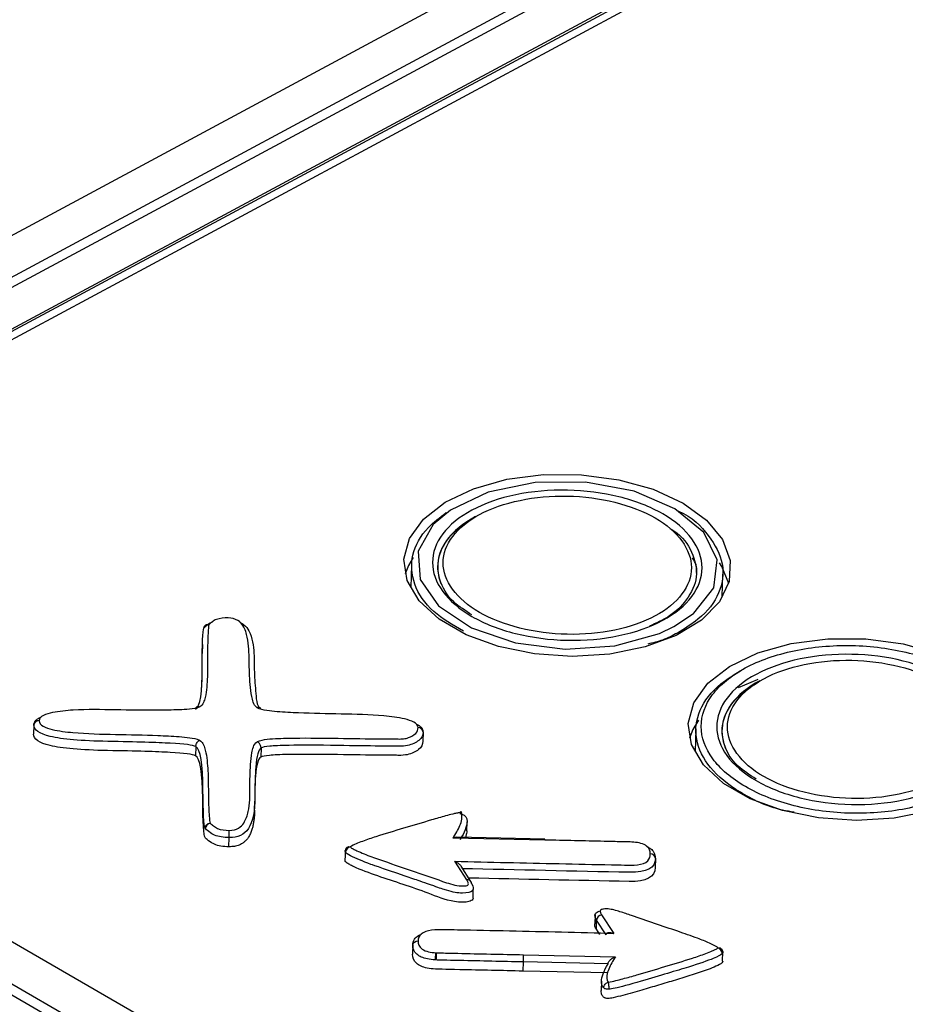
# Model space of a CAD drawing. Header units: millimetres. Extents: x 13 to 546, y 13 to 419.
# Tile 44 of 48: x 489 to 496, y 368 to 376. Entities that reach past the tile are written whole.
import ezdxf

# ---------------------------------------------------------------- set-up
doc = ezdxf.new("R2010")
doc.units = ezdxf.units.MM
doc.header["$LTSCALE"] = 2

msp = doc.modelspace()

# ---------------------------------------------------------------- linework, layer by layer
for p, q in [((485.960455, 372.451189), (501.400613, 380.756454)), ((486.097056, 372.203552), (501.537213, 380.508817)), ((501.537213, 380.427115), (486.094642, 372.120552)), ((502.023144, 380.349737), (486.589287, 372.047861)), ((502.122708, 380.339597), (486.688851, 372.037722)), ((501.683456, 380.184664), (486.23124, 371.872913)), ((492.265761, 371.644693), (492.260699, 371.470397)), ((494.659581, 371.397341), (494.664643, 371.571637)), ((494.28641, 371.167848), (494.437547, 371.269071)), ((490.653631, 371.030827), (490.651582, 370.960278)), ((489.354395, 370.409603), (489.352347, 370.339054)), ((492.354321, 370.355168), (492.352274, 370.284659)), ((494.456605, 370.378622), (494.451543, 370.204326)), ((486.689064, 370.179804), (499.373764, 362.85708)), ((490.602245, 370.243259), (490.600197, 370.172711)), ((491.104916, 370.231919), (491.102867, 370.16137)), ((486.542832, 369.937822), (499.227679, 362.615016)), ((486.540422, 369.854824), (499.225269, 362.532018)), ((491.055887, 369.751786), (491.057936, 369.822334)), ((492.647561, 369.738894), (492.641262, 369.739586)), ((492.69065, 369.592754), (492.692699, 369.663302)), ((490.857987, 369.470546), (490.860036, 369.541094)), ((493.29207, 369.521737), (492.584509, 369.537079)), ((493.291973, 369.528528), (492.614625, 369.543215)), ((491.753348, 369.432775), (491.752533, 369.404733)), ((491.752533, 369.404733), (491.751299, 369.362227)), ((492.690394, 369.214146), (492.597686, 369.358084)), ((494.144085, 369.380842), (494.142036, 369.310293)), ((492.723059, 369.202606), (492.647598, 369.319765)), ((492.739002, 369.074044), (492.741051, 369.144592)), ((493.679178, 368.947137), (493.677129, 368.876589)), ((493.689197, 368.834947), (493.691246, 368.905495)), ((493.764556, 368.791903), (493.691246, 368.905495)), ((493.729779, 368.94558), (493.822825, 368.801409)), ((493.716226, 368.793066), (493.689197, 368.834947)), ((492.27416, 368.712478), (492.272111, 368.64193)), ((492.274198, 368.715013), (492.272149, 368.644465)), ((494.662601, 368.589494), (494.66465, 368.660042)), ((493.125214, 368.511798), (493.127263, 368.582346)), ((493.779423, 368.568205), (493.127263, 368.582346)), ((493.128346, 368.63784), (493.835973, 368.622497)), ((493.777374, 368.497657), (493.125214, 368.511798)), ((493.72907, 368.433613), (493.727021, 368.363065))]:
    msp.add_line(p, q)
at = {"flags": 128}
for points in [[(494.357027, 372.120561), (494.53858, 371.988974), (494.662318, 371.838647), (494.721572, 371.677684), (494.713147, 371.514763), (494.637496, 371.358667), (494.498699, 371.217812), (494.304238, 371.09979), (494.064596, 371.010965), (493.792692, 370.956125), (493.503186, 370.938226), (493.211683, 370.958234), (492.9339, 371.015069), (492.684812, 371.105668), (492.477846, 371.225147), (492.324161, 371.367064), (492.232042, 371.523769), (492.206455, 371.686813), (492.248779, 371.847407), (492.356733, 371.996893), (492.524496, 372.127213), (492.743026, 372.23134), (493.00054, 372.303662), (493.283156, 372.340279), (493.575638, 372.339218), (493.862218, 372.300534), (494.127447, 372.226315), (494.357027, 372.120561)], [(494.437547, 371.269071), (494.43962, 371.27046), (494.593359, 371.46686), (494.620015, 371.682935), (494.516584, 371.894322), (494.294725, 372.077191), (493.979453, 372.210924), (493.606312, 372.280443), (493.21737, 372.277911), (492.856478, 372.203613), (492.564324, 372.065926), (492.431876, 371.954506), (492.31658, 371.749433), (492.33089, 371.532176), (492.473194, 371.327229), (492.727449, 371.157698), (493.064988, 371.042697), (493.447756, 370.995192), (493.832601, 371.020537), (494.176132, 371.115876), (494.28641, 371.167848), (494.28641, 371.167848)], [(492.277157, 371.699792), (492.242753, 371.639912), (492.216913, 371.573808)], [(494.709393, 371.501426), (494.656293, 371.631151), (494.638976, 371.658723)], [(496.25544, 369.744894), (495.983536, 369.690054), (495.69403, 369.672155), (495.402527, 369.692163), (495.124744, 369.748998), (494.875656, 369.839597), (494.66869, 369.959076), (494.515005, 370.100993), (494.422886, 370.257698), (494.397299, 370.420742), (494.439623, 370.581336), (494.547577, 370.730822), (494.715341, 370.861142), (494.93387, 370.96527), (495.191384, 371.037591), (495.474, 371.074208), (495.766482, 371.073147), (496.053062, 371.034464), (496.318292, 370.960244)], [(494.934586, 370.760255), (494.927844, 370.757774), (494.783406, 370.694837)], [(494.476489, 370.446068), (494.433597, 370.373841), (494.407758, 370.307737)]]:
    msp.add_lwpolyline(points, dxfattribs=at)
for centre, radius, start, end in [((489.391531, 370.404723), 0.037455, 84.1515732, 172.5147714), ((492.317728, 370.352594), 0.036688, 4.0856771, 93.7988273), ((493.245353, 369.524466), 0.046797, 356.656331, 4.9797895), ((494.107501, 369.378213), 0.036678, 4.109223, 93.8150575), ((492.698208, 369.184262), 0.030888, 36.4331129, 104.6520913), ((492.701499, 369.188926), 0.025534, 357.5138333, 32.3969092), ((493.736951, 368.900122), 0.04602, 98.964951, 173.2951844), ((490.287667, 368.665554), 2.840814, 358.3215663, 359.4410455)]:
    msp.add_arc(centre, radius, start, end)
for points, knots in [([(492.730809, 372.065915), (492.827993, 372.118059), (492.942627, 372.158222), (493.194471, 372.210882), (493.330713, 372.222795), (493.601818, 372.217313), (493.738654, 372.199712), (493.988856, 372.137434), (494.10507, 372.092111), (494.296826, 371.981507), (494.373914, 371.915559), (494.477496, 371.773), (494.503866, 371.697168), (494.503806, 371.544129), (494.477423, 371.469462), (494.37392, 371.331018), (494.297523, 371.268395), (494.104383, 371.16462), (493.989361, 371.124351), (493.736888, 371.071778), (493.601642, 371.059926), (493.327727, 371.065663), (493.192538, 371.083207), (492.941082, 371.146106), (492.825643, 371.191441), (492.634087, 371.302152), (492.556774, 371.368399), (492.453558, 371.509964), (492.426635, 371.586734), (492.426641, 371.737971), (492.453232, 371.813279), (492.557404, 371.951595), (492.633625, 372.013771), (492.730809, 372.065915)], [0, 0, 0, 0, 0.0625, 0.0625, 0.125, 0.125, 0.1875, 0.1875, 0.25, 0.25, 0.3125, 0.3125, 0.375, 0.375, 0.4375, 0.4375, 0.5, 0.5, 0.5625, 0.5625, 0.625, 0.625, 0.6875, 0.6875, 0.75, 0.75, 0.8125, 0.8125, 0.875, 0.875, 0.9375, 0.9375, 1, 1, 1, 1]), ([(492.788716, 372.032402), (492.699261, 371.984424), (492.629671, 371.926175), (492.534497, 371.799421), (492.508606, 371.72988), (492.508629, 371.521731), (492.610855, 371.380122), (492.965262, 371.175531), (493.214704, 371.113626), (493.590954, 371.105917), (493.715605, 371.117617), (493.946983, 371.165722), (494.054453, 371.202458), (494.319952, 371.344996), (494.422087, 371.483155), (494.421746, 371.692502), (494.396092, 371.762657), (494.301291, 371.893361), (494.231157, 371.95473), (494.055375, 372.056237), (493.947833, 372.09748), (493.71689, 372.154959), (493.592071, 372.171786), (493.216225, 372.17943), (492.967626, 372.128357), (492.788716, 372.032402)], [0, 0, 0, 0, 0.0625, 0.0625, 0.125, 0.125, 0.25, 0.25, 0.375, 0.375, 0.4375, 0.4375, 0.5, 0.5, 0.625, 0.625, 0.6875, 0.6875, 0.75, 0.75, 0.8125, 0.8125, 0.875, 0.875, 1, 1, 1, 1]), ([(492.664738, 371.132008), (492.58286, 371.180044), (492.406007, 371.2838), (492.269598, 371.494062), (492.253699, 371.721354), (492.35677, 371.912982), (492.483484, 372.010014), (492.532262, 372.047366)], [0, 0, 0, 0, 0.19208842, 0.41490626, 0.6377241, 0.8605419, 1, 1, 1, 1]), ([(492.730031, 371.257827), (492.680366, 371.289881), (492.557953, 371.368885), (492.46542, 371.533938), (492.463129, 371.720997), (492.567237, 371.89152), (492.698532, 371.976218), (492.759508, 372.015552)], [0, 0, 0, 0, 0.148100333, 0.365032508, 0.593920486, 0.811411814, 1, 1, 1, 1]), ([(492.758095, 372.016369), (492.663466, 371.965596), (492.515425, 371.844082), (492.450836, 371.656616), (492.474721, 371.542029), (492.49198, 371.500404)], [0, 0, 0, 0, 0.063866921, 0.125385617, 0.161726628, 0.161726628, 0.161726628, 0.161726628]), ([(494.310873, 372.063881), (494.314709, 372.062271), (494.427724, 372.014828), (494.566366, 371.870745), (494.683587, 371.652956), (494.65232, 371.424444), (494.514369, 371.241233), (494.369498, 371.152484), (494.31373, 371.11832)], [0, 0, 0, 0, 0.007538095, 0.222083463, 0.436628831, 0.651174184, 0.865719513, 1, 1, 1, 1]), ([(494.257775, 371.923782), (494.267365, 371.918322), (494.353194, 371.869459), (494.435122, 371.738558), (494.480756, 371.553325), (494.401219, 371.38026), (494.269715, 371.249), (494.14872, 371.194355), (494.098295, 371.171582)], [0, 0, 0, 0, 0.026730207, 0.239222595, 0.466041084, 0.686657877, 0.869414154, 1, 1, 1, 1]), ([(494.459899, 371.579556), (494.460978, 371.582843), (494.473773, 371.621862), (494.451102, 371.661584), (494.43034, 371.697959)], [0, 0, 0, 0, 0.08425083, 1, 1, 1, 1]), ([(490.704572, 371.183125), (490.699191, 371.169999), (490.699558, 371.156559), (490.697317, 371.129841), (490.696574, 371.11646), (490.69477, 371.076302), (490.694167, 371.049516), (490.692987, 370.969142), (490.693573, 370.915526), (490.693129, 370.808338), (490.691786, 370.754793), (490.684023, 370.674729), (490.680606, 370.648067), (490.670982, 370.608306), (490.667109, 370.595152), (490.654944, 370.569514), (490.646929, 370.556345), (490.6292, 370.547166)], [0, 0, 0, 0, 0.0625, 0.0625, 0.125, 0.125, 0.25, 0.25, 0.5, 0.5, 0.75, 0.75, 0.875, 0.875, 0.9375, 0.9375, 1, 1, 1, 1]), ([(490.666802, 371.159415), (490.679065, 371.171501), (490.696399, 371.188586), (490.723465, 371.200787), (490.731383, 371.204357)], [0, 0, 0, 0, 0.70744077, 1, 1, 1, 1]), ([(490.666802, 371.159415), (490.666934, 371.163777), (490.66811, 371.167899), (490.672136, 371.175066), (490.674984, 371.17811), (490.681866, 371.182405), (490.686063, 371.183762), (490.695071, 371.18476), (490.699882, 371.184403), (490.704572, 371.183125)], [0, 0, 0, 0, 0.25175345, 0.25175345, 0.50120663, 0.50120663, 0.75036876, 0.75036876, 1, 1, 1, 1]), ([(490.851348, 371.234715), (490.819743, 371.235342), (490.787629, 371.232162), (490.748377, 371.218697), (490.739461, 371.211359), (490.720891, 371.197696), (490.711448, 371.190927), (490.704572, 371.183125)], [0, 0, 0, 0, 0.5, 0.5, 0.75, 0.75, 1, 1, 1, 1]), ([(491.075495, 370.542055), (491.057293, 370.553931), (491.050721, 370.569526), (491.039762, 370.599573), (491.036267, 370.614697), (491.027457, 370.660157), (491.024137, 370.690591), (491.01639, 370.781782), (491.014573, 370.842594), (491.012932, 370.964171), (491.012381, 371.025153), (490.993017, 371.115704), (490.984464, 371.146173), (490.956194, 371.189749), (490.943869, 371.204107), (490.906309, 371.227147), (490.879169, 371.234179), (490.851392, 371.234714)], [0, 0, 0, 0, 0.0625, 0.0625, 0.125, 0.125, 0.25, 0.25, 0.5, 0.5, 0.75, 0.75, 0.875, 0.875, 0.9375, 0.9375, 1, 1, 1, 1]), ([(490.941994, 371.202696), (490.953198, 371.19608), (490.985329, 371.177106), (491.037747, 371.095617), (491.054238, 370.965046), (491.051266, 370.796533), (491.064623, 370.6601), (491.071301, 370.57501), (491.087249, 370.54706), (491.088542, 370.544794)], [0, 0, 0, 0, 0.03981663, 0.11418657, 0.37453258, 0.62346109, 0.86982404, 0.98944353, 1, 1, 1, 1]), ([(490.601001, 370.530843), (490.636284, 370.549112), (490.653411, 370.658533), (490.652381, 370.859107), (490.651469, 371.036778), (490.655652, 371.135871), (490.664931, 371.156386)], [0.262645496, 0.262645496, 0.262645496, 0.262645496, 0.76263913, 0.76263913, 0.76263913, 0.999993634, 0.999993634, 0.999993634, 0.999993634]), ([(490.664931, 371.156386), (490.665425, 371.157479), (490.665934, 371.158348), (490.666458, 371.158995), (490.666569, 371.159134), (490.666684, 371.159274), (490.666802, 371.159415)], [0.2484305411, 0.2484305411, 0.2484305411, 0.2484305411, 0.2610760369, 0.2610760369, 0.2610760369, 0.2626454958, 0.2626454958, 0.2626454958, 0.2626454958]), ([(494.31373, 371.11832), (494.277514, 371.098906), (494.210646, 371.063061), (494.125257, 371.042481), (494.086115, 371.033047)], [0, 0, 0, 0, 0.54160037, 1, 1, 1, 1]), ([(494.836766, 370.84881), (494.72849, 370.790568), (494.642694, 370.720146), (494.527458, 370.566785), (494.497225, 370.482384), (494.49747, 370.313584), (494.527567, 370.228467), (494.644203, 370.069387), (494.729425, 369.996526), (494.945801, 369.871723), (495.073737, 369.821717), (495.35429, 369.751438), (495.506327, 369.731652), (495.808656, 369.72567), (495.961235, 369.739574), (496.240254, 369.798424), (496.369586, 369.843955), (496.583651, 369.958916), (496.67101, 370.030051), (496.786753, 370.184023), (496.816783, 370.268299), (496.816563, 370.436803), (496.786115, 370.522506), (496.670455, 370.680405), (496.584189, 370.754188), (496.370099, 370.877886), (496.241814, 370.928387), (495.960516, 370.999051), (495.810001, 371.018839), (495.504438, 371.024986), (495.353645, 371.011179), (495.073277, 370.952076), (494.945043, 370.907053), (494.836766, 370.84881)], [0, 0, 0, 0, 0.0625, 0.0625, 0.125, 0.125, 0.1875, 0.1875, 0.25, 0.25, 0.3125, 0.3125, 0.375, 0.375, 0.4375, 0.4375, 0.5, 0.5, 0.5625, 0.5625, 0.625, 0.625, 0.6875, 0.6875, 0.75, 0.75, 0.8125, 0.8125, 0.875, 0.875, 0.9375, 0.9375, 1, 1, 1, 1]), ([(490.649384, 370.69783), (490.64984, 370.719913), (490.65041, 370.747558), (490.650365, 370.786349), (490.650203, 370.814181), (490.650198, 370.847577), (490.650308, 370.875404), (490.650537, 370.903228), (490.650844, 370.925485), (490.651218, 370.946356), (490.651506, 370.956097), (490.65163, 370.960277)], [0, 0, 0, 0, 0.25248749, 0.31609773, 0.4433181, 0.57053853, 0.697759, 0.7613692, 0.8885898, 0.95220002, 1, 1, 1, 1]), ([(494.921653, 370.799844), (495.018837, 370.851988), (495.133472, 370.892151), (495.385315, 370.944811), (495.521557, 370.956724), (495.792662, 370.951242), (495.929498, 370.933641), (496.1797, 370.871363), (496.295914, 370.82604), (496.48767, 370.715436), (496.564758, 370.649488), (496.66834, 370.506929), (496.69471, 370.431097), (496.69465, 370.278058), (496.668267, 370.203391), (496.564764, 370.064947), (496.488368, 370.002324), (496.295227, 369.898549), (496.180206, 369.85828), (495.927733, 369.805707), (495.792486, 369.793855), (495.518571, 369.799592), (495.383383, 369.817136), (495.131926, 369.880035), (495.016488, 369.92537), (494.824931, 370.036081), (494.747618, 370.102328), (494.644402, 370.243893), (494.617479, 370.320663), (494.617485, 370.4719), (494.644076, 370.547208), (494.748249, 370.685524), (494.82447, 370.7477), (494.921653, 370.799844)], [0, 0, 0, 0, 0.0625, 0.0625, 0.125, 0.125, 0.1875, 0.1875, 0.25, 0.25, 0.3125, 0.3125, 0.375, 0.375, 0.4375, 0.4375, 0.5, 0.5, 0.5625, 0.5625, 0.625, 0.625, 0.6875, 0.6875, 0.75, 0.75, 0.8125, 0.8125, 0.875, 0.875, 0.9375, 0.9375, 1, 1, 1, 1]), ([(494.979562, 370.766332), (494.890107, 370.718354), (494.820517, 370.660105), (494.725343, 370.533351), (494.699452, 370.46381), (494.699475, 370.255661), (494.801701, 370.114052), (495.156108, 369.909461), (495.40555, 369.847556), (495.7818, 369.839847), (495.906451, 369.851548), (496.137829, 369.899652), (496.245299, 369.936388), (496.510798, 370.078926), (496.612933, 370.217085), (496.612591, 370.426432), (496.586938, 370.496587), (496.492137, 370.627291), (496.422003, 370.68866), (496.246221, 370.790167), (496.138678, 370.83141), (495.907736, 370.888889), (495.782917, 370.905716), (495.407071, 370.91336), (495.158472, 370.862287), (494.979562, 370.766332)], [0, 0, 0, 0, 0.0625, 0.0625, 0.125, 0.125, 0.25, 0.25, 0.375, 0.375, 0.4375, 0.4375, 0.5, 0.5, 0.625, 0.625, 0.6875, 0.6875, 0.75, 0.75, 0.8125, 0.8125, 0.875, 0.875, 1, 1, 1, 1]), ([(495.21426, 369.736276), (495.184196, 369.741372), (495.024034, 369.768516), (494.784734, 369.886281), (494.548054, 370.07438), (494.439492, 370.29868), (494.468432, 370.525443), (494.606951, 370.709081), (494.75177, 370.79779), (494.807518, 370.831939)], [0, 0, 0, 0, 0.03945482, 0.21019158, 0.38092835, 0.55166511, 0.72240187, 0.89313861, 1, 1, 1, 1]), ([(494.9209, 369.99174), (494.871226, 370.023799), (494.748805, 370.102808), (494.656265, 370.267868), (494.653975, 370.454927), (494.758083, 370.62545), (494.889378, 370.710148), (494.950353, 370.749482)], [0, 0, 0, 0, 0.14812199, 0.36504865, 0.59393081, 0.81141661, 1, 1, 1, 1]), ([(494.948939, 370.750298), (494.85431, 370.699525), (494.706269, 370.578011), (494.64168, 370.390545), (494.665566, 370.275958), (494.682824, 370.234333)], [0, 0, 0, 0, 0.063866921, 0.125385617, 0.161726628, 0.161726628, 0.161726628, 0.161726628]), ([(490.6292, 370.547166), (490.608622, 370.537292), (490.580725, 370.534116), (490.527346, 370.528942), (490.500379, 370.52752), (490.419235, 370.524274), (490.364763, 370.523654), (490.201547, 370.522933), (490.092643, 370.524239), (489.874787, 370.527793), (489.765741, 370.530344), (489.604251, 370.520852), (489.549868, 370.515158), (489.473666, 370.499168), (489.448281, 370.492685), (489.407717, 370.47249), (489.395156, 370.457627), (489.395349, 370.441983)], [0, 0, 0, 0, 0.0625, 0.0625, 0.125, 0.125, 0.25, 0.25, 0.5, 0.5, 0.75, 0.75, 0.875, 0.875, 0.9375, 0.9375, 1, 1, 1, 1]), ([(490.6292, 370.547166), (490.627687, 370.548019), (490.625671, 370.549155), (490.620676, 370.551018), (490.614297, 370.551826), (490.607356, 370.548369), (490.603313, 370.543813), (490.602669, 370.539926), (490.602589, 370.539438)], [0, 0, 0, 0, 0.13012332, 0.17333396, 0.43633338, 0.69929121, 0.96222926, 1, 1, 1, 1]), ([(491.102318, 370.532293), (491.10226, 370.532826), (491.101831, 370.536792), (491.097954, 370.541667), (491.091046, 370.54562), (491.083958, 370.545256), (491.078688, 370.543582), (491.07655, 370.54256), (491.075495, 370.542055)], [0, 0, 0, 0, 0.04058149, 0.30243736, 0.56439589, 0.82657065, 0.91434231, 1, 1, 1, 1]), ([(492.315298, 370.389201), (492.31529, 370.404805), (492.302898, 370.420133), (492.262585, 370.44199), (492.237315, 370.449607), (492.160254, 370.467787), (492.105584, 370.474209), (491.94308, 370.489003), (491.83299, 370.491192), (491.613568, 370.495568), (491.503837, 370.498027), (491.339411, 370.504329), (491.284456, 370.50681), (491.202847, 370.513775), (491.175806, 370.516575), (491.122725, 370.525125), (491.095744, 370.530813), (491.075495, 370.542055)], [0, 0, 0, 0, 0.0625, 0.0625, 0.125, 0.125, 0.25, 0.25, 0.5, 0.5, 0.75, 0.75, 0.875, 0.875, 0.9375, 0.9375, 1, 1, 1, 1]), ([(489.354395, 370.409603), (489.354395, 370.409614), (489.354293, 370.418007), (489.358774, 370.43498), (489.378755, 370.45628), (489.400244, 370.465405), (489.409579, 370.469369)], [0, 0, 0, 0, 0.000472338, 0.355533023, 0.720043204, 1, 1, 1, 1]), ([(490.602245, 370.243259), (490.581265, 370.254019), (490.515869, 370.262401), (490.406059, 370.268405), (490.306255, 370.273863), (490.145809, 370.278578), (489.924721, 370.282551), (489.720271, 370.286224), (489.572421, 370.299016), (489.48117, 370.320927), (489.396597, 370.341235), (489.354339, 370.370793), (489.354395, 370.409603)], [0, 0, 0, 0, 0.25, 0.25, 0.25, 0.5, 0.5, 0.5, 0.75, 0.75, 0.75, 1, 1, 1, 1]), ([(489.395348, 370.441983), (489.395325, 370.426441), (489.406619, 370.411025), (489.445803, 370.38863), (489.470848, 370.380832), (489.547349, 370.362391), (489.601953, 370.355978), (489.763897, 370.341213), (489.873567, 370.339109), (490.092233, 370.334843), (490.201591, 370.332376), (490.365454, 370.326188), (490.420145, 370.323779), (490.501706, 370.317508), (490.528745, 370.315027), (490.58189, 370.307593), (490.609666, 370.302905), (490.630834, 370.29205)], [0, 0, 0, 0, 0.0625, 0.0625, 0.125, 0.125, 0.25, 0.25, 0.5, 0.5, 0.75, 0.75, 0.875, 0.875, 0.9375, 0.9375, 1, 1, 1, 1]), ([(492.302578, 370.415356), (492.310162, 370.411844), (492.330144, 370.40259), (492.350142, 370.381196), (492.352942, 370.36379), (492.354323, 370.355208)], [0, 0, 0, 0, 0.23668991, 0.62362868, 1, 1, 1, 1]), ([(490.600197, 370.172711), (490.579216, 370.18347), (490.51382, 370.191852), (490.40401, 370.197857), (490.304207, 370.203315), (490.14376, 370.20803), (489.922672, 370.212002), (489.718222, 370.215676), (489.570372, 370.228468), (489.479121, 370.250379), (489.394549, 370.270686), (489.352291, 370.300245), (489.352347, 370.339054)], [0, 0, 0, 0, 0.25, 0.25, 0.25, 0.5, 0.5, 0.5, 0.75, 0.75, 0.75, 1, 1, 1, 1]), ([(491.07741, 370.281348), (491.097756, 370.292157), (491.125823, 370.296333), (491.180639, 370.302682), (491.208417, 370.304144), (491.291956, 370.307579), (491.347983, 370.308451), (491.516106, 370.309592), (491.628348, 370.307842), (491.852773, 370.304103), (491.964971, 370.302902), (492.105212, 370.301836), (492.13326, 370.301633), (492.175346, 370.301119), (492.189357, 370.301207), (492.217206, 370.304006), (492.229406, 370.307587), (492.264703, 370.319742), (492.284122, 370.331135), (492.30988, 370.357958), (492.315492, 370.373536), (492.315297, 370.389201)], [0, 0, 0, 0, 0.0625, 0.0625, 0.125, 0.125, 0.25, 0.25, 0.5, 0.5, 0.75, 0.75, 0.8125, 0.8125, 0.84375, 0.84375, 0.875, 0.875, 0.9375, 0.9375, 1, 1, 1, 1]), ([(492.354323, 370.355208), (492.354631, 370.330309), (492.343284, 370.308607), (492.32028, 370.290102), (492.298698, 370.272741), (492.269678, 370.259713), (492.233219, 370.251017), (492.216925, 370.247131), (492.19323, 370.245382), (492.162133, 370.24577), (492.137584, 370.246076), (492.089433, 370.246475), (492.017679, 370.246967), (491.930988, 370.247562), (491.823506, 370.248984), (491.695233, 370.251235), (491.543797, 370.253892), (491.419086, 370.254221), (491.3211, 370.25222), (491.252444, 370.250817), (491.203257, 370.24865), (491.17354, 370.245717), (491.13862, 370.242271), (491.115745, 370.237671), (491.104916, 370.231919)], [0, 0, 0, 0, 0.125, 0.125, 0.125, 0.25, 0.25, 0.25, 0.325, 0.325, 0.325, 0.4, 0.4, 0.4, 0.5, 0.5, 0.5, 0.71428571, 0.71428571, 0.71428571, 0.85714286, 0.85714286, 0.85714286, 1, 1, 1, 1]), ([(490.602245, 370.243259), (490.602353, 370.246973), (490.602996, 370.251039), (490.60412, 370.25512), (490.605244, 370.259202), (490.60688, 370.263411), (490.608893, 370.2674), (490.610907, 370.27139), (490.613353, 370.275269), (490.616029, 370.278717), (490.618706, 370.282168), (490.621688, 370.285282), (490.624727, 370.287802), (490.625698, 370.288606), (490.62668, 370.289357), (490.627665, 370.290046), (490.628718, 370.290784), (490.629778, 370.291454), (490.630834, 370.29205)], [0, 0, 0, 0, 0.0000134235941, 0.0000134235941, 0.0000134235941, 0.0000268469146, 0.0000268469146, 0.0000268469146, 0.000040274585, 0.000040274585, 0.000040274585, 0.0000537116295, 0.0000537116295, 0.0000537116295, 0.0000579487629, 0.0000579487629, 0.0000579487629, 0.0000625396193, 0.0000625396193, 0.0000625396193, 0.0000625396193]), ([(490.630834, 370.29205), (490.647849, 370.28194), (490.655995, 370.268697), (490.668353, 370.24251), (490.672371, 370.229193), (490.682424, 370.18924), (490.686224, 370.162412), (490.695098, 370.081976), (490.697202, 370.028319), (490.699171, 369.921074), (490.699281, 369.867462), (490.701513, 369.787032), (490.702465, 369.760222), (490.70478, 369.720003), (490.705691, 369.706597), (490.708263, 369.679782), (490.707913, 369.666379), (490.713613, 369.652958)], [0, 0, 0, 0, 0.0625, 0.0625, 0.125, 0.125, 0.25, 0.25, 0.5, 0.5, 0.75, 0.75, 0.875, 0.875, 0.9375, 0.9375, 1, 1, 1, 1]), ([(490.860319, 369.596603), (490.888, 369.596121), (490.914115, 369.603011), (490.950246, 369.625538), (490.962021, 369.639219), (490.990355, 369.681587), (490.999515, 369.711694), (491.019304, 369.801392), (491.019213, 369.862159), (491.019178, 369.98357), (491.019998, 370.044291), (491.026163, 370.135116), (491.028964, 370.165346), (491.037285, 370.210445), (491.040671, 370.225498), (491.051695, 370.255096), (491.058178, 370.270587), (491.07741, 370.281348)], [0, 0, 0, 0, 0.0625, 0.0625, 0.125, 0.125, 0.25, 0.25, 0.5, 0.5, 0.75, 0.75, 0.875, 0.875, 0.9375, 0.9375, 1, 1, 1, 1]), ([(491.104916, 370.231919), (491.105024, 370.235634), (491.104583, 370.239714), (491.10363, 370.243822), (491.102678, 370.247929), (491.101187, 370.252177), (491.099281, 370.256213), (491.097375, 370.260249), (491.095001, 370.264185), (491.092357, 370.267695), (491.089556, 370.271411), (491.086367, 370.27476), (491.083084, 370.277432), (491.081228, 370.278942), (491.079318, 370.280261), (491.07741, 370.281348)], [0, 0, 0, 0, 0.0000134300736, 0.0000134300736, 0.0000134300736, 0.0000268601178, 0.0000268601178, 0.0000268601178, 0.0000402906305, 0.0000402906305, 0.0000402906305, 0.0000545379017, 0.0000545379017, 0.0000545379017, 0.0000625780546, 0.0000625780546, 0.0000625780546, 0.0000625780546]), ([(492.352274, 370.284659), (492.352582, 370.25976), (492.341235, 370.238058), (492.318231, 370.219553), (492.296649, 370.202193), (492.267629, 370.189164), (492.23117, 370.180469), (492.214876, 370.176583), (492.191181, 370.174833), (492.160084, 370.175222), (492.135535, 370.175528), (492.087384, 370.175927), (492.015631, 370.176419), (491.928939, 370.177013), (491.821457, 370.178436), (491.693185, 370.180687), (491.541749, 370.183344), (491.417038, 370.183672), (491.319051, 370.181671), (491.250396, 370.180269), (491.201209, 370.178102), (491.171491, 370.175169), (491.136571, 370.171723), (491.113696, 370.167123), (491.102867, 370.16137)], [0, 0, 0, 0, 0.125, 0.125, 0.125, 0.25, 0.25, 0.25, 0.325, 0.325, 0.325, 0.4, 0.4, 0.4, 0.5, 0.5, 0.5, 0.71428571, 0.71428571, 0.71428571, 0.85714286, 0.85714286, 0.85714286, 1, 1, 1, 1]), ([(490.674035, 369.614723), (490.664608, 369.635178), (490.65915, 369.733674), (490.657659, 369.910211), (490.655962, 370.111301), (490.637491, 370.222317), (490.602245, 370.243259)], [0, 0, 0, 0, 0.23900324, 0.23900324, 0.23900324, 0.73900324, 0.73900324, 0.73900324, 0.73900324]), ([(491.104916, 370.231919), (491.08467, 370.22059), (491.071106, 370.171702), (491.064226, 370.085253), (491.059696, 370.028335), (491.057728, 369.952615), (491.058323, 369.858094), (491.059036, 369.744684), (491.042169, 369.662396), (491.007721, 369.611231), (490.975465, 369.563322), (490.926237, 369.539943), (490.860036, 369.541094)], [0, 0, 0, 0, 0.299993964, 0.299993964, 0.299993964, 0.499993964, 0.499993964, 0.499993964, 0.749993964, 0.749993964, 0.749993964, 0.999993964, 0.999993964, 0.999993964, 0.999993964]), ([(490.857987, 369.470546), (490.813322, 369.470709), (490.775816, 369.476996), (490.745471, 369.489408), (490.731873, 369.494969), (490.716803, 369.504286), (490.700262, 369.517359), (490.686059, 369.528583), (490.677076, 369.536746), (490.673313, 369.541847), (490.66307, 369.555731), (490.657169, 369.655003), (490.655611, 369.839663), (490.653913, 370.040753), (490.635442, 370.151769), (490.600197, 370.172711)], [0, 0, 0, 0, 0.125, 0.125, 0.125, 0.1875, 0.1875, 0.1875, 0.25, 0.25, 0.25, 0.5, 0.5, 0.5, 1, 1, 1, 1]), ([(491.102867, 370.16137), (491.082621, 370.150042), (491.069058, 370.101153), (491.062177, 370.014705), (491.06007, 369.988224), (491.058517, 369.957674), (491.057518, 369.923054)], [0.606951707, 0.606951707, 0.606951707, 0.606951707, 0.906945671, 0.906945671, 0.906945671, 0.999993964, 0.999993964, 0.999993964, 0.999993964]), ([(491.054767, 369.751814), (491.054826, 369.740341), (491.054912, 369.72371), (491.052994, 369.701992), (491.051441, 369.68658), (491.049464, 369.671191), (491.047071, 369.655828), (491.044195, 369.640501), (491.040777, 369.625218), (491.036736, 369.609994), (491.031977, 369.594848), (491.026375, 369.579807), (491.020871, 369.567393), (491.014609, 369.555106), (491.006042, 369.540474), (490.992855, 369.522948), (490.975238, 369.505946), (490.956863, 369.493131), (490.937746, 369.483718), (490.919042, 369.477365), (490.893131, 369.471498), (490.87212, 369.470929), (490.857987, 369.470546)], [0, 0, 0, 0, 0.10345418, 0.14996178, 0.19646956, 0.24297756, 0.28948587, 0.33599458, 0.38250387, 0.42901397, 0.47552527, 0.52203837, 0.56855435, 0.59180937, 0.63833366, 0.70881721, 0.76504067, 0.8177512, 0.85874691, 0.8949818, 0.92935705, 1, 1, 1, 1]), ([(492.640795, 369.732937), (492.630277, 369.733044), (492.620518, 369.730885), (492.601405, 369.727056), (492.592082, 369.72481), (492.564278, 369.717845), (492.545995, 369.712882), (492.491381, 369.697808), (492.455294, 369.687412), (492.347318, 369.655942), (492.275554, 369.634735), (492.132475, 369.591894), (492.060873, 369.570534), (491.955532, 369.536532), (491.920775, 369.524814), (491.870217, 369.505885), (491.85366, 369.49936), (491.821757, 369.485428), (491.804689, 369.47876), (491.79393, 369.468942)], [0, 0, 0, 0, 0.03125, 0.03125, 0.0625, 0.0625, 0.125, 0.125, 0.25, 0.25, 0.5, 0.5, 0.75, 0.75, 0.875, 0.875, 0.9375, 0.9375, 1, 1, 1, 1]), ([(492.584509, 369.537079), (492.60384, 369.568855), (492.623613, 369.600638), (492.644136, 369.649771), (492.649651, 369.666281), (492.653583, 369.691478), (492.654222, 369.700005), (492.65288, 369.712811), (492.652057, 369.717059), (492.648774, 369.725463), (492.64766, 369.73065), (492.640795, 369.732937)], [0, 0, 0, 0, 0.5, 0.5, 0.75, 0.75, 0.875, 0.875, 0.9375, 0.9375, 1, 1, 1, 1]), ([(492.651957, 369.720807), (492.680342, 369.714712), (492.693913, 369.695272), (492.692671, 369.662487), (492.69134, 369.627369), (492.673472, 369.581531), (492.639065, 369.524974)], [0, 0, 0, 0, 0.125, 0.125, 0.125, 0.25, 0.25, 0.25, 0.25]), ([(492.651957, 369.720807), (492.65182, 369.726015), (492.651572, 369.735418), (492.648489, 369.739683), (492.64532, 369.738546), (492.642721, 369.735734), (492.641282, 369.733644), (492.640795, 369.732937)], [0, 0, 0, 0, 0.32969932, 0.59519205, 0.79578656, 0.93084562, 1, 1, 1, 1]), ([(490.713613, 369.652958), (490.720253, 369.644948), (490.7299, 369.637902), (490.748435, 369.623717), (490.75785, 369.616695), (490.796307, 369.60043), (490.828739, 369.596718), (490.860319, 369.596603)], [0, 0, 0, 0, 0.25, 0.25, 0.5, 0.5, 1, 1, 1, 1]), ([(490.675777, 369.611847), (490.675632, 369.612033), (490.675493, 369.612216), (490.675361, 369.612395), (490.674911, 369.613006), (490.674469, 369.613782), (490.674035, 369.614723)], [0.7390032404, 0.7390032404, 0.7390032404, 0.7390032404, 0.7411971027, 0.7411971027, 0.7411971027, 0.7521938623, 0.7521938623, 0.7521938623, 0.7521938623]), ([(490.860036, 369.541094), (490.81537, 369.541257), (490.777865, 369.547544), (490.74752, 369.559956), (490.733922, 369.565518), (490.718852, 369.574835), (490.70231, 369.587907), (490.688606, 369.598737), (490.679762, 369.606717), (490.675777, 369.611847)], [0.752193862, 0.752193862, 0.752193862, 0.752193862, 0.877193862, 0.877193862, 0.877193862, 0.939693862, 0.939693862, 0.939693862, 1, 1, 1, 1]), ([(490.860036, 369.541094), (490.860144, 369.54481), (490.86024, 369.549008), (490.860317, 369.55334), (490.860393, 369.557673), (490.860452, 369.562259), (490.860489, 369.56672), (490.860526, 369.571181), (490.860541, 369.57564), (490.860533, 369.579727), (490.860526, 369.584036), (490.860492, 369.58806), (490.860436, 369.591428), (490.860404, 369.593354), (490.860365, 369.595097), (490.860319, 369.596603)], [0, 0, 0, 0, 0.0000134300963, 0.0000134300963, 0.0000134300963, 0.0000268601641, 0.0000268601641, 0.0000268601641, 0.0000402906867, 0.0000402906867, 0.0000402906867, 0.0000544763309, 0.0000544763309, 0.0000544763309, 0.0000625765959, 0.0000625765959, 0.0000625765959, 0.0000625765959]), ([(492.690511, 369.592748), (492.690552, 369.592537), (492.691192, 369.589264), (492.689208, 369.579864), (492.687706, 369.567692), (492.684122, 369.553982), (492.681546, 369.546393), (492.679987, 369.541798)], [0, 0, 0, 0, 0.012284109, 0.190719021, 0.547721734, 0.72613312, 1, 1, 1, 1]), ([(492.614607, 369.542386), (492.611948, 369.54262), (492.602923, 369.543412), (492.592276, 369.539993), (492.584861, 369.537211), (492.584509, 369.537079)], [0, 0, 0, 0, 0.28467286, 0.96610488, 1, 1, 1, 1]), ([(494.10506, 369.41481), (494.105049, 369.436097), (494.098346, 369.458122), (494.054162, 369.493702), (494.015849, 369.502701), (493.940283, 369.509032), (493.901933, 369.508544), (493.8257, 369.510162), (493.787583, 369.510988), (493.597003, 369.515486), (493.444537, 369.518769), (493.29207, 369.521737)], [0, 0, 0, 0, 0.125, 0.125, 0.25, 0.25, 0.375, 0.375, 0.5, 0.5, 1, 1, 1, 1]), ([(491.755485, 369.428718), (491.752218, 369.433576), (491.751651, 369.438019), (491.753784, 369.442044), (491.754803, 369.443966), (491.756582, 369.446052), (491.759123, 369.448303)], [0.5501570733, 0.5501570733, 0.5501570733, 0.5501570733, 0.573508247, 0.573508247, 0.573508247, 0.5858511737, 0.5858511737, 0.5858511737, 0.5858511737]), ([(492.727009, 369.187818), (492.743529, 369.162172), (492.745925, 369.143357), (492.734197, 369.131372), (492.722426, 369.119344), (492.696844, 369.113205), (492.65745, 369.112956), (492.637667, 369.11283), (492.618571, 369.114449), (492.600163, 369.117812), (492.581722, 369.121181), (492.559419, 369.126971), (492.533255, 369.135183), (492.513205, 369.141475), (492.481033, 369.152369), (492.436738, 369.167864), (492.367826, 369.191969), (492.319123, 369.208898), (492.290629, 369.218649), (492.081247, 369.290303), (491.968506, 369.329043), (491.952406, 369.334869), (491.887519, 369.35835), (491.834942, 369.380315), (491.794677, 369.400765), (491.774025, 369.411254), (491.760961, 369.420571), (491.755485, 369.428718)], [0.585851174, 0.585851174, 0.585851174, 0.585851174, 0.648351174, 0.648351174, 0.648351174, 0.710851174, 0.710851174, 0.710851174, 0.742101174, 0.742101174, 0.742101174, 0.773351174, 0.773351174, 0.773351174, 0.804601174, 0.804601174, 0.804601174, 0.835851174, 0.835851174, 0.835851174, 0.898351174, 0.898351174, 0.898351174, 0.960851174, 0.960851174, 0.960851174, 1, 1, 1, 1]), ([(491.79393, 369.468942), (491.798338, 369.462701), (491.807415, 369.457992), (491.824582, 369.448701), (491.833636, 369.444361), (491.860997, 369.43147), (491.879885, 369.42331), (491.937608, 369.399724), (491.977756, 369.385333), (492.099292, 369.343404), (492.180507, 369.31563), (492.342891, 369.260038), (492.423296, 369.231508), (492.524846, 369.196819), (492.545164, 369.189885), (492.587216, 369.177455), (492.608778, 369.171631), (492.643929, 369.168401), (492.65564, 369.168196), (492.679051, 369.169281), (492.693075, 369.169842), (492.705716, 369.180797), (492.70259, 369.1883), (492.698005, 369.201422), (492.694464, 369.207827), (492.690395, 369.214145)], [0, 0, 0, 0, 0.03125, 0.03125, 0.0625, 0.0625, 0.125, 0.125, 0.25, 0.25, 0.5, 0.5, 0.75, 0.75, 0.8125, 0.8125, 0.875, 0.875, 0.90625, 0.90625, 0.9375, 0.9375, 0.96875, 0.96875, 1, 1, 1, 1]), ([(492.597686, 369.358084), (492.865957, 369.351934), (493.13423, 369.345935), (493.536641, 369.337283), (493.704313, 369.333741), (493.871984, 369.330279), (493.939053, 369.328901), (493.972751, 369.327394), (494.03809, 369.334726), (494.0689, 369.344775), (494.101135, 369.376978), (494.105107, 369.396059), (494.10506, 369.41481)], [0, 0, 0, 0, 0.5, 0.5, 0.75, 0.8125, 0.8125, 0.875, 0.875, 0.9375, 0.9375, 1, 1, 1, 1]), ([(494.081701, 369.469701), (494.088889, 369.466395), (494.108731, 369.457269), (494.132015, 369.431576), (494.143167, 369.404344), (494.143891, 369.385792), (494.144085, 369.380842)], [0, 0, 0, 0, 0.15588918, 0.43029848, 0.84796266, 1, 1, 1, 1]), ([(492.738701, 369.074051), (492.738706, 369.073539), (492.738762, 369.068498), (492.732812, 369.059854), (492.717451, 369.050384), (492.691296, 369.043757), (492.649842, 369.0411), (492.539257, 369.052096), (492.334316, 369.140006), (492.068267, 369.220822), (491.865255, 369.295093), (491.787402, 369.332347), (491.766095, 369.345271), (491.754056, 369.355835), (491.752608, 369.360604), (491.75209, 369.362308)], [0, 0, 0, 0, 0.00233715, 0.02298139, 0.04060198, 0.06070602, 0.09557382, 0.14580833, 0.34048303, 0.72226145, 0.91345388, 0.94507072, 0.9782131, 0.99221459, 1, 1, 1, 1]), ([(492.597686, 369.358084), (492.598042, 369.357935), (492.605827, 369.354695), (492.620306, 369.346764), (492.637472, 369.33353), (492.644908, 369.323162), (492.647435, 369.31964)], [0, 0, 0, 0, 0.01959738, 0.428767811, 0.805914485, 1, 1, 1, 1]), ([(494.144085, 369.380842), (494.144271, 369.306401), (494.077618, 369.270548), (493.944128, 369.273282), (493.512725, 369.282116), (493.08266, 369.291447), (492.653932, 369.301275)], [0, 0, 0, 0, 0.5, 0.5, 0.5, 1, 1, 1, 1]), ([(494.142036, 369.310293), (494.142222, 369.235853), (494.07557, 369.199999), (493.942079, 369.202733), (493.528738, 369.211198), (493.116625, 369.220119), (492.70574, 369.229495)], [0.020933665, 0.020933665, 0.020933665, 0.020933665, 0.520933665, 0.520933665, 0.520933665, 1, 1, 1, 1]), ([(493.691246, 368.905495), (493.691239, 368.905506), (493.685141, 368.914955), (493.677758, 368.929831), (493.678436, 368.949368), (493.686445, 368.962356), (493.700997, 368.971863), (493.7142, 368.974872), (493.720301, 368.976262)], [0, 0, 0, 0, 0.00040836, 0.36362493, 0.5516503, 0.70768538, 0.86493702, 1, 1, 1, 1]), ([(494.625991, 368.690964), (494.625984, 368.69098), (494.625977, 368.690995), (494.62597, 368.69101), (494.625442, 368.692112), (494.624239, 368.693098), (494.623103, 368.694057), (494.617411, 368.698862), (494.610078, 368.703048), (494.602684, 368.70708), (494.589421, 368.714313), (494.575173, 368.72098), (494.560672, 368.727423), (494.531058, 368.740579), (494.500074, 368.752758), (494.468708, 368.764551), (494.418705, 368.78335), (494.367343, 368.800972), (494.316021, 368.818591), (494.197765, 368.859189), (494.078544, 368.898876), (493.960457, 368.939635), (493.930928, 368.949827), (493.901423, 368.960059), (493.87131, 368.969682), (493.856232, 368.9745), (493.840895, 368.979102), (493.825074, 368.983061), (493.810584, 368.986686), (493.795249, 368.989646), (493.779633, 368.990724), (493.768246, 368.99151), (493.75655, 368.9914), (493.745407, 368.990199), (493.740744, 368.989697), (493.736086, 368.988972), (493.731902, 368.987762), (493.729736, 368.987136), (493.727666, 368.986356), (493.725988, 368.985374), (493.724314, 368.984394), (493.723052, 368.983182), (493.722127, 368.981923), (493.720191, 368.979289), (493.71951, 368.976344), (493.719399, 368.973464), (493.719288, 368.97061), (493.719747, 368.967733), (493.720518, 368.964893), (493.7223, 368.958329), (493.725722, 368.951866), (493.729779, 368.945581)], [0, 0, 0, 0, 0.00000008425, 0.00000008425, 0.00000008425, 0.0000063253, 0.0000063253, 0.0000063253, 0.00003775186, 0.00003775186, 0.00003775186, 0.0000940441, 0.0000940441, 0.0000940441, 0.00020902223, 0.00020902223, 0.00020902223, 0.00039228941, 0.00039228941, 0.00039228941, 0.00081454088, 0.00081454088, 0.00081454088, 0.00092013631, 0.00092013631, 0.00092013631, 0.00097304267, 0.00097304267, 0.00097304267, 0.00102183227, 0.00102183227, 0.00102183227, 0.00105728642, 0.00105728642, 0.00105728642, 0.00107203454, 0.00107203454, 0.00107203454, 0.00107964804, 0.00107964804, 0.00107964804, 0.00108727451, 0.00108727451, 0.00108727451, 0.00110336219, 0.00110336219, 0.00110336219, 0.00111918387, 0.00111918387, 0.00111918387, 0.00115587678, 0.00115587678, 0.00115587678, 0.00115587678]), ([(493.822825, 368.801409), (493.555268, 368.807927), (493.287709, 368.814295), (492.886365, 368.823028), (492.752582, 368.82581), (492.585354, 368.828971), (492.551909, 368.829586), (492.485018, 368.830775), (492.451, 368.832416), (492.387243, 368.823202), (492.35829, 368.812214), (492.321899, 368.782105), (492.315148, 368.763472), (492.315112, 368.744895)], [0, 0, 0, 0, 0.5, 0.5, 0.75, 0.75, 0.8125, 0.8125, 0.875, 0.875, 0.9375, 0.9375, 1, 1, 1, 1]), ([(493.689197, 368.834947), (493.683257, 368.844766), (493.674951, 368.858494), (493.67713, 368.872556), (493.67775, 368.87656)], [0, 0, 0, 0, 0.715227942, 1, 1, 1, 1]), ([(493.764556, 368.791903), (493.764632, 368.794532), (493.765281, 368.796966), (493.766352, 368.798976), (493.767414, 368.80097), (493.768903, 368.802622), (493.770613, 368.803934), (493.773338, 368.806024), (493.776687, 368.807335), (493.780221, 368.808099), (493.786147, 368.809379), (493.792785, 368.809206), (493.799482, 368.808168), (493.806764, 368.807039), (493.814299, 368.804847), (493.821757, 368.801844), (493.822113, 368.801701), (493.822469, 368.801556), (493.822825, 368.801409)], [0, 0, 0, 0, 0.0000095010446, 0.0000095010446, 0.0000095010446, 0.0000188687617, 0.0000188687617, 0.0000188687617, 0.0000338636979, 0.0000338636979, 0.0000338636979, 0.0000591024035, 0.0000591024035, 0.0000591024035, 0.000086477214, 0.000086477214, 0.000086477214, 0.0000877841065, 0.0000877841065, 0.0000877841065, 0.0000877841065]), ([(492.27416, 368.712478), (492.27416, 368.712489), (492.274184, 368.727762), (492.28143, 368.754186), (492.309134, 368.78326), (492.333371, 368.7932), (492.341611, 368.79658)], [0, 0, 0, 0, 0.00034584, 0.47378242, 0.82107899, 1, 1, 1, 1]), ([(492.315112, 368.744932), (492.315212, 368.722451), (492.322238, 368.698863), (492.372449, 368.662843), (492.414184, 368.655162), (492.45431, 368.652845)], [0, 0, 0, 0, 0.5, 0.5, 1, 1, 1, 1]), ([(492.448405, 368.597584), (492.426816, 368.598881), (492.40647, 368.601474), (492.387367, 368.605362), (492.352032, 368.612553), (492.324572, 368.624932), (492.304989, 368.642498), (492.284562, 368.660821), (492.274286, 368.684148), (492.27416, 368.712478)], [0.379471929, 0.379471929, 0.379471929, 0.379471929, 0.5, 0.5, 0.5, 0.75, 0.75, 0.75, 1, 1, 1, 1]), ([(493.780363, 368.427225), (493.801214, 368.428602), (493.819509, 368.433572), (493.856774, 368.442562), (493.87517, 368.44739), (493.929987, 368.46217), (493.966088, 368.472481), (494.07395, 368.503868), (494.145597, 368.525065), (494.288508, 368.567839), (494.359997, 368.589195), (494.465178, 368.623156), (494.499868, 368.634826), (494.550384, 368.653755), (494.566895, 368.660297), (494.590702, 368.670793), (494.598483, 368.674401), (494.613366, 368.682101), (494.621154, 368.685836), (494.625991, 368.690964)], [0, 0, 0, 0, 0.0625, 0.0625, 0.125, 0.125, 0.25, 0.25, 0.5, 0.5, 0.75, 0.75, 0.875, 0.875, 0.9375, 0.9375, 0.96875, 0.96875, 1, 1, 1, 1]), ([(494.625991, 368.690964), (494.631845, 368.691141), (494.651909, 368.691748), (494.658675, 368.675005), (494.663466, 368.663147)], [0, 0, 0, 0, 0.29174091, 1, 1, 1, 1]), ([(494.658739, 368.645037), (494.659003, 368.654122), (494.655395, 368.663875), (494.643469, 368.680567), (494.63515, 368.687507), (494.625991, 368.690964)], [0, 0, 0, 0, 0.5, 0.5, 1, 1, 1, 1]), ([(494.63964, 368.682648), (494.641156, 368.682038), (494.650187, 368.678404), (494.658163, 368.671259), (494.662386, 368.6648), (494.663466, 368.663147)], [0, 0, 0, 0, 0.130510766, 0.777542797, 1, 1, 1, 1]), ([(494.663466, 368.663147), (494.665409, 368.65928), (494.665584, 368.655471), (494.663991, 368.65172), (494.663126, 368.649684), (494.661376, 368.647456), (494.658739, 368.645037)], [0.4180707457, 0.4180707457, 0.4180707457, 0.4180707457, 0.4375, 0.4375, 0.4375, 0.4505469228, 0.4505469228, 0.4505469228, 0.4505469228]), ([(494.664795, 368.658907), (494.664669, 368.661516), (494.664387, 368.66731), (494.662055, 368.672631), (494.660773, 368.675556)], [0, 0, 0, 0, 0.45036854, 1, 1, 1, 1]), ([(493.125214, 368.511798), (492.962534, 368.515324), (492.799489, 368.518858), (492.636081, 368.5224), (492.519821, 368.52492), (492.457382, 368.526419), (492.448765, 368.526897), (492.426278, 368.528143), (492.40513, 368.530781), (492.385319, 368.534813), (492.349983, 368.542005), (492.322523, 368.554383), (492.30294, 368.57195), (492.282514, 368.590273), (492.272237, 368.613599), (492.272111, 368.64193)], [0, 0, 0, 0, 0.25, 0.25, 0.25, 0.375, 0.375, 0.375, 0.5, 0.5, 0.5, 0.75, 0.75, 0.75, 1, 1, 1, 1]), ([(492.448405, 368.597584), (492.448672, 368.60312), (492.449241, 368.614925), (492.451541, 368.63719), (492.453354, 368.647439), (492.45431, 368.652845)], [0, 0, 0, 0, 0.29442262, 0.62785047, 1, 1, 1, 1]), ([(492.453398, 368.59733), (492.452275, 368.597373), (492.451414, 368.597412), (492.450813, 368.597445), (492.450009, 368.59749), (492.449206, 368.597536), (492.448405, 368.597584)], [0.366292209, 0.366292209, 0.366292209, 0.366292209, 0.375, 0.375, 0.375, 0.3794719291, 0.3794719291, 0.3794719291, 0.3794719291]), ([(493.127263, 368.582346), (492.964582, 368.585873), (492.801538, 368.589407), (492.63813, 368.592949), (492.529969, 368.595293), (492.468392, 368.596754), (492.453398, 368.59733)], [0, 0, 0, 0, 0.25, 0.25, 0.25, 0.366292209, 0.366292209, 0.366292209, 0.366292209]), ([(492.45431, 368.652845), (492.467856, 368.652264), (492.481421, 368.652038), (492.494978, 368.651705), (492.537201, 368.650668), (492.579426, 368.649746), (492.621651, 368.648825), (492.7061, 368.646983), (492.790549, 368.645163), (492.874998, 368.643332), (492.959448, 368.641501), (493.043897, 368.639671), (493.128346, 368.63784)], [0, 0, 0, 0, 0.00004068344, 0.00004068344, 0.00004068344, 0.000167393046, 0.000167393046, 0.000167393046, 0.000420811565, 0.000420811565, 0.000420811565, 0.000674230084, 0.000674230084, 0.000674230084, 0.000674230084]), ([(494.662187, 368.58949), (494.662611, 368.58755), (494.663592, 368.583064), (494.656849, 368.572858), (494.629646, 368.556251), (494.582626, 368.535627), (494.521491, 368.513018), (494.469214, 368.495456), (494.416325, 368.478468), (494.362914, 368.461978), (494.277196, 368.435856), (494.169531, 368.403695), (494.034846, 368.363963), (493.918373, 368.33033), (493.831251, 368.30824), (493.786803, 368.300383), (493.763892, 368.301377), (493.75235, 368.305385), (493.744238, 368.311051), (493.733862, 368.322873), (493.727393, 368.340568), (493.727254, 368.355779), (493.727187, 368.363065)], [0, 0, 0, 0, 0.00870054, 0.0201263, 0.04817846, 0.11097445, 0.17351993, 0.23603821, 0.2672928, 0.32980293, 0.39231125, 0.51732845, 0.64234498, 0.78236147, 0.85240702, 0.88761663, 0.89951972, 0.90860971, 0.92043068, 0.93122161, 0.96705992, 1, 1, 1, 1]), ([(493.835973, 368.622497), (493.816718, 368.590966), (493.796996, 368.559364), (493.777825, 368.51061), (493.77292, 368.494188), (493.76989, 368.469059), (493.769578, 368.460546), (493.771519, 368.443655), (493.772842, 368.434889), (493.780363, 368.427225)], [0, 0, 0, 0, 0.5, 0.5, 0.75, 0.75, 0.875, 0.875, 1, 1, 1, 1]), ([(493.779423, 368.568205), (493.7795, 368.570866), (493.780145, 368.573783), (493.781214, 368.57662), (493.782275, 368.579435), (493.783764, 368.582252), (493.78548, 368.584907), (493.78818, 368.589087), (493.791502, 368.592998), (493.795014, 368.596514), (493.800778, 368.602286), (493.80724, 368.60722), (493.813763, 368.611355), (493.820679, 368.615739), (493.827834, 368.619323), (493.834917, 368.62209), (493.835269, 368.622228), (493.835621, 368.622363), (493.835973, 368.622497)], [0, 0, 0, 0, 0.000009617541, 0.000009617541, 0.000009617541, 0.0000191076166, 0.0000191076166, 0.0000191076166, 0.0000341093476, 0.0000341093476, 0.0000341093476, 0.0000588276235, 0.0000588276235, 0.0000588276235, 0.0000849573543, 0.0000849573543, 0.0000849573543, 0.0000862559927, 0.0000862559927, 0.0000862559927, 0.0000862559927]), ([(494.658739, 368.645037), (494.648746, 368.635868), (494.626025, 368.623947), (494.590576, 368.609275), (494.546991, 368.591235), (494.483386, 368.569245), (494.39976, 368.543307), (494.305656, 368.514118), (494.183805, 368.477637), (494.034207, 368.433864), (493.940904, 368.406563), (493.874079, 368.388479), (493.833734, 368.379612), (493.813478, 368.375161), (493.797099, 368.37256), (493.784596, 368.371811)], [0.450546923, 0.450546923, 0.450546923, 0.450546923, 0.5, 0.5, 0.5, 0.5625, 0.5625, 0.5625, 0.625, 0.625, 0.625, 0.6875, 0.6875, 0.6875, 0.726651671, 0.726651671, 0.726651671, 0.726651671]), ([(493.745716, 368.382651), (493.742309, 368.385843), (493.739343, 368.389725), (493.736819, 368.394295), (493.731767, 368.403443), (493.729171, 368.415037), (493.729031, 368.429077), (493.728662, 368.46621), (493.745459, 368.512586), (493.779423, 368.568205)], [0.794594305, 0.794594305, 0.794594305, 0.794594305, 0.821428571, 0.821428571, 0.821428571, 0.875, 0.875, 0.875, 1, 1, 1, 1]), ([(493.745716, 368.382651), (493.74649, 368.387738), (493.747929, 368.397194), (493.756131, 368.410195), (493.765094, 368.419061), (493.773305, 368.424476), (493.778246, 368.4264), (493.780363, 368.427225)], [0, 0, 0, 0, 0.27941435, 0.51933606, 0.71953758, 0.87981215, 1, 1, 1, 1]), ([(493.780363, 368.427225), (493.781776, 368.421186), (493.782966, 368.411868), (493.784508, 368.391716), (493.784859, 368.380882), (493.784596, 368.371811)], [0, 0, 0, 0, 0.5, 0.5, 1, 1, 1, 1]), ([(493.784596, 368.371811), (493.77714, 368.371364), (493.771062, 368.371575), (493.766362, 368.372444), (493.758261, 368.373944), (493.751379, 368.377346), (493.745716, 368.382651)], [0.7266516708, 0.7266516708, 0.7266516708, 0.7266516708, 0.75, 0.75, 0.75, 0.7945943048, 0.7945943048, 0.7945943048, 0.7945943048])]:
    msp.add_open_spline(points, degree=3, knots=knots)
for points in [[(490.664931, 371.156386), (490.665292, 371.17345), (490.68419, 371.186207), (490.704572, 371.183125)], [(492.640795, 369.732937), (492.641417, 369.745046), (492.641503, 369.740154), (492.640976, 369.722009)], [(490.674035, 369.614723), (490.674415, 369.632376), (490.693278, 369.650583), (490.713613, 369.652958)], [(490.713613, 369.652958), (490.693567, 369.648657), (490.676304, 369.629994), (490.675777, 369.611847)], [(491.79393, 369.468942), (491.774452, 369.465049), (491.756107, 369.445925), (491.755485, 369.428718)], [(491.759123, 369.448303), (491.75965, 369.466445), (491.775529, 369.475772), (491.79393, 369.468942)], [(492.27416, 368.712478), (492.274664, 368.729861), (492.294174, 368.745322), (492.315112, 368.744932)], [(492.45431, 368.652845), (492.454338, 368.640717), (492.453925, 368.615482), (492.453398, 368.59733)]]:
    msp.add_open_spline(points, degree=3)

doc.saveas('drawing.dxf')
